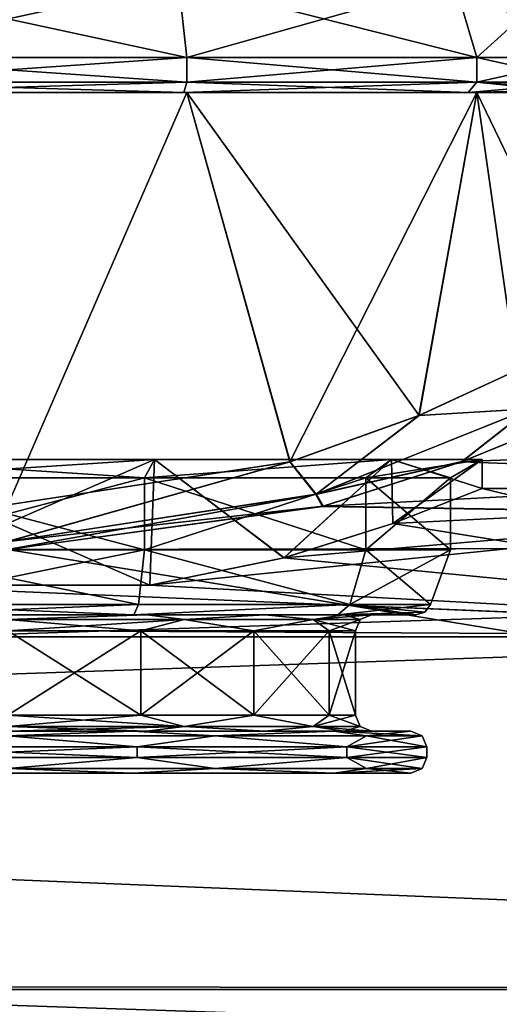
# Model space of a CAD drawing. Header units: metres. Extents: x -150 to 150, y -127 to 84.
# Tile 28 of 35: x 77 to 86, y 11 to 30. Entities that reach past the tile are written whole.
import ezdxf

# ---------------------------------------------------------------- set-up
doc = ezdxf.new("R2010")
doc.units = ezdxf.units.M
doc.layers.add('solid_26009713_SW0001', color=7, linetype='CONTINUOUS')

msp = doc.modelspace()

# ---------------------------------------------------------------- linework, layer by layer
at = {"layer": 'solid_26009713_SW0001'}
for points in [[(79.737823, 30.6, -9.964662), (79.899246, 29.164444, -10.461602), (73.100754, 29.164444, -10.461602)], [(73.262177, 30.6, -9.964662), (79.737823, 30.6, -9.964662), (73.100754, 29.164444, -10.461602)], [(73.262177, 30.6, 9.964662), (73.100754, 29.164444, 10.461602), (79.899246, 29.164444, 10.461602)], [(79.737823, 30.6, 9.964662), (73.262177, 30.6, 9.964662), (79.899246, 29.164444, 10.461602)], [(79.737823, 30.6, -9.964662), (84.97644, 30.6, -6.158563), (79.899246, 29.164444, -10.461602)], [(79.737823, 30.6, 9.964662), (79.899246, 29.164444, 10.461602), (85.39917, 29.164444, 6.465666)], [(84.97644, 30.6, 6.158563), (79.737823, 30.6, 9.964662), (85.39917, 29.164444, 6.465666)], [(84.97644, 30.6, -6.158563), (85.39917, 29.164444, -6.465666), (79.899246, 29.164444, -10.461602)], [(84.97644, 30.6, 6.158563), (85.39917, 29.164444, 6.465666), (87.5, 29.164444)], [(84.97644, 30.6, 6.158563), (87.5, 29.164444), (86.977501, 30.6)], [(84.97644, 30.6, -6.158563), (86.977501, 30.6), (85.39917, 29.164444, -6.465666)], [(86.977501, 30.6), (87.5, 29.164444), (85.39917, 29.164444, -6.465666)], [(73.100815, 28.700001, -10.461622), (73.100754, 29.164444, -10.461602), (79.899246, 29.164444, -10.461602)], [(79.899185, 28.700001, 10.461622), (79.899246, 29.164444, 10.461602), (73.100754, 29.164444, 10.461602)], [(73.100815, 28.700001, 10.461622), (79.899185, 28.700001, 10.461622), (73.100754, 29.164444, 10.461602)], [(79.899185, 28.700001, -10.461622), (73.100815, 28.700001, -10.461622), (79.899246, 29.164444, -10.461602)], [(79.899185, 28.700001, -10.461622), (79.899246, 29.164444, -10.461602), (85.39917, 29.164444, -6.465666)], [(85.399185, 28.700001, -6.465639), (79.899185, 28.700001, -10.461622), (85.39917, 29.164444, -6.465666)], [(79.899185, 28.700001, 10.461622), (85.399185, 28.700001, 6.465639), (79.899246, 29.164444, 10.461602)], [(85.399185, 28.700001, 6.465639), (85.39917, 29.164444, 6.465666), (79.899246, 29.164444, 10.461602)], [(85.39917, 29.164444, 6.465666), (87.5, 28.700001), (87.5, 29.164444)], [(85.399185, 28.700001, 6.465639), (87.5, 28.700001), (85.39917, 29.164444, 6.465666)], [(85.399185, 28.700001, -6.465639), (85.39917, 29.164444, -6.465666), (87.5, 29.164444)], [(85.399185, 28.700001, -6.465639), (87.5, 29.164444), (87.5, 28.700001)], [(73.100815, 28.700001, 10.461622), (73.162605, 28.5, 10.271405), (79.837395, 28.5, 10.271405)], [(73.100815, 28.700001, 10.461622), (79.837395, 28.5, 10.271405), (79.899185, 28.700001, 10.461622)], [(79.899185, 28.700001, -10.461622), (73.162605, 28.5, -10.271405), (73.100815, 28.700001, -10.461622)], [(79.899185, 28.700001, -10.461622), (79.837395, 28.5, -10.271405), (73.162605, 28.5, -10.271405)], [(79.899185, 28.700001, 10.461622), (79.837395, 28.5, 10.271405), (85.237396, 28.5, 6.348061)], [(85.399185, 28.700001, -6.465639), (85.237396, 28.5, -6.348061), (79.837395, 28.5, -10.271405)], [(85.399185, 28.700001, -6.465639), (79.837395, 28.5, -10.271405), (79.899185, 28.700001, -10.461622)], [(79.899185, 28.700001, 10.461622), (85.237396, 28.5, 6.348061), (85.399185, 28.700001, 6.465639)], [(85.399185, 28.700001, 6.465639), (85.237396, 28.5, 6.348061), (87.300003, 28.5)], [(85.399185, 28.700001, -6.465639), (87.5, 28.700001), (85.237396, 28.5, -6.348061)], [(87.441422, 28.558578), (85.237396, 28.5, -6.348061), (87.5, 28.700001)], [(87.441422, 28.558578), (87.300003, 28.5), (85.237396, 28.5, -6.348061)], [(87.441422, 28.558578), (85.399185, 28.700001, 6.465639), (87.300003, 28.5)], [(87.441422, 28.558578), (87.5, 28.700001), (85.399185, 28.700001, 6.465639)], [(73.162605, 28.5, -10.271405), (79.8992, 28.5, -10.461618), (73.1008, 28.5, -10.461618)], [(76.499176, 20.688141, -11.136356), (73.1008, 28.5, -10.461618), (79.8992, 28.5, -10.461618)], [(79.837395, 28.5, 10.271405), (73.1008, 28.5, 10.461618), (79.8992, 28.5, 10.461618)], [(76.500519, 20.688131, 11.136356), (79.8992, 28.5, 10.461618), (73.1008, 28.5, 10.461618)], [(79.837395, 28.5, 10.271405), (73.162605, 28.5, 10.271405), (73.1008, 28.5, 10.461618)], [(73.162605, 28.5, -10.271405), (79.837395, 28.5, -10.271405), (79.8992, 28.5, -10.461618)], [(81.851563, 21.501755, -9.750033), (76.499176, 20.688141, -11.136356), (79.8992, 28.5, -10.461618)], [(76.500519, 20.688131, 11.136356), (81.854828, 21.502754, 9.748219), (79.8992, 28.5, 10.461618)], [(79.837395, 28.5, -10.271405), (85.399193, 28.5, -6.465622), (79.8992, 28.5, -10.461618)], [(79.837395, 28.5, -10.271405), (85.237396, 28.5, -6.348061), (85.399193, 28.5, -6.465622)], [(79.837395, 28.5, 10.271405), (79.8992, 28.5, 10.461618), (85.399193, 28.5, 6.465622)], [(85.237396, 28.5, 6.348061), (79.837395, 28.5, 10.271405), (85.399193, 28.5, 6.465622)], [(81.851563, 21.501755, -9.750033), (79.8992, 28.5, -10.461618), (85.399193, 28.5, -6.465622)], [(84.303757, 22.383125, 7.903277), (85.399193, 28.5, 6.465622), (79.8992, 28.5, 10.461618)], [(81.854828, 21.502754, 9.748219), (84.303757, 22.383125, 7.903277), (79.8992, 28.5, 10.461618)], [(84.300552, 22.381762, -7.906467), (81.851563, 21.501755, -9.750033), (85.399193, 28.5, -6.465622)], [(86.151459, 23.2309, -5.466372), (84.300552, 22.381762, -7.906467), (85.399193, 28.5, -6.465622)], [(84.303757, 22.383125, 7.903277), (86.152397, 23.231434, 5.464688), (85.399193, 28.5, 6.465622)], [(85.237396, 28.5, -6.348061), (87.300003, 28.5), (85.399193, 28.5, -6.465622)], [(85.237396, 28.5, 6.348061), (85.399193, 28.5, 6.465622), (87.5, 28.5)], [(87.300003, 28.5), (85.237396, 28.5, 6.348061), (87.5, 28.5)], [(87.300003, 28.5), (87.5, 28.5), (85.399193, 28.5, -6.465622)], [(86.151459, 23.2309, -5.466372), (85.399193, 28.5, -6.465622), (87.5, 28.5)], [(87.57885, 23.982548), (87.5, 28.5), (85.399193, 28.5, 6.465622)], [(86.152397, 23.231434, 5.464688), (87.57885, 23.982548), (85.399193, 28.5, 6.465622)], [(86.393196, 22.505672, -5.649095), (84.300552, 22.381762, -7.906467), (86.151459, 23.2309, -5.466372)], [(86.397064, 22.507635, 5.642362), (86.152397, 23.231434, 5.464688), (84.303757, 22.383125, 7.903277)], [(127.5, 23), (85.119942, 21.509228, 8.145741), (82.482635, 20.662401, 10.102732)], [(127.5, 19.918585, 11.5), (127.5, 23), (82.482635, 20.662401, 10.102732)], [(127.5, 23), (87.074936, 22.303188, 5.618521), (85.119942, 21.509228, 8.145741)], [(82.342735, 20.886047, -9.813262), (86.393196, 22.505672, -5.649095), (85.109474, 21.505312, -8.156073)], [(82.342735, 20.886047, -9.813262), (84.300552, 22.381762, -7.906467), (86.393196, 22.505672, -5.649095)], [(86.397064, 22.507635, 5.642362), (82.353973, 20.889498, 9.806463), (85.119942, 21.509228, 8.145741)], [(86.397064, 22.507635, 5.642362), (84.303757, 22.383125, 7.903277), (82.353973, 20.889498, 9.806463)], [(86.393196, 22.505672, -5.649095), (87.069069, 22.300629, -5.628675), (85.109474, 21.505312, -8.156073)], [(86.397064, 22.507635, 5.642362), (85.119942, 21.509228, 8.145741), (87.074936, 22.303188, 5.618521)], [(82.342735, 20.886047, -9.813262), (81.851563, 21.501755, -9.750033), (84.300552, 22.381762, -7.906467)], [(82.353973, 20.889498, 9.806463), (84.303757, 22.383125, 7.903277), (81.854828, 21.502754, 9.748219)], [(85.109474, 21.505312, -8.156073), (87.069069, 22.300629, -5.628675), (127.5, 19.918585, -11.5)], [(73.718849, 21.54641, -8.559508), (73.805557, 19.164024, -8.587209), (79.194946, 19.164097, -8.587048)], [(73.718849, 21.54641, -8.559508), (79.194946, 19.164097, -8.587048), (79.281151, 21.54641, -8.559508)], [(79.281151, 21.54641, 8.559508), (73.805122, 19.164087, 8.58707), (73.718849, 21.54641, 8.559508)], [(73.718849, 21.54641, -8.559508), (79.281151, 21.54641, -8.559508), (73.904221, 21.200001, -7.988863)], [(73.718849, 21.54641, 8.559508), (73.904221, 21.200001, 7.988863), (79.095779, 21.200001, 7.988863)], [(79.281151, 21.54641, 8.559508), (73.718849, 21.54641, 8.559508), (79.095779, 21.200001, 7.988863)], [(79.281151, 21.54641, 8.559508), (79.19445, 19.164026, 8.587205), (73.805122, 19.164087, 8.58707)], [(79.281151, 21.54641, -8.559508), (79.095779, 21.200001, -7.988863), (73.904221, 21.200001, -7.988863)], [(76.493469, 19.992407, -11.435158), (76.499176, 20.688141, -11.136356), (81.851563, 21.501755, -9.750033)], [(76.493469, 19.992407, -11.435158), (81.851563, 21.501755, -9.750033), (82.342735, 20.886047, -9.813262)], [(76.506668, 19.992397, 11.435163), (81.854828, 21.502754, 9.748219), (76.500519, 20.688131, 11.136356)], [(82.353973, 20.889498, 9.806463), (81.854828, 21.502754, 9.748219), (76.506668, 19.992397, 11.435163)], [(83.781151, 21.54641, -5.290067), (83.295784, 21.200001, -4.937341), (79.095779, 21.200001, -7.988863)], [(79.281151, 21.54641, -8.559508), (83.781151, 21.54641, -5.290067), (79.095779, 21.200001, -7.988863)], [(83.781151, 21.54641, 5.290067), (79.095779, 21.200001, 7.988863), (83.295784, 21.200001, 4.937341)], [(83.781151, 21.54641, 5.290067), (79.281151, 21.54641, 8.559508), (79.095779, 21.200001, 7.988863)], [(79.281151, 21.54641, 8.559508), (81.740494, 19.684078, 7.316903), (79.19445, 19.164026, 8.587205)], [(79.281151, 21.54641, -8.559508), (79.194946, 19.164097, -8.587048), (81.7407, 19.684134, -7.316755)], [(79.281151, 21.54641, -8.559508), (81.7407, 19.684134, -7.316755), (83.781151, 21.54641, -5.290067)], [(83.781151, 21.54641, 5.290067), (81.740494, 19.684078, 7.316903), (79.281151, 21.54641, 8.559508)], [(83.781151, 21.54641, 5.290067), (83.804993, 20.331333, 5.257083), (81.740494, 19.684078, 7.316903)], [(83.781151, 21.54641, -5.290067), (81.7407, 19.684134, -7.316755), (83.805313, 20.331448, -5.256638)], [(82.342735, 20.886047, -9.813262), (85.109474, 21.505312, -8.156073), (82.468941, 20.658709, -10.110279)], [(82.353973, 20.889498, 9.806463), (82.482635, 20.662401, 10.102732), (85.119942, 21.509228, 8.145741)], [(82.468941, 20.658709, -10.110279), (85.109474, 21.505312, -8.156073), (127.5, 19.918585, -11.5)], [(85.5, 21.54641), (84.900002, 21.200001), (83.295784, 21.200001, -4.937341)], [(83.781151, 21.54641, 5.290067), (83.295784, 21.200001, 4.937341), (84.900002, 21.200001)], [(83.781151, 21.54641, -5.290067), (85.5, 21.54641), (83.295784, 21.200001, -4.937341)], [(83.781151, 21.54641, -5.290067), (83.805313, 20.331448, -5.256638), (85.5, 21)], [(83.781151, 21.54641, -5.290067), (85.5, 21), (85.5, 21.54641)], [(83.781151, 21.54641, 5.290067), (85.5, 21.54641), (83.804993, 20.331333, 5.257083)], [(83.781151, 21.54641, 5.290067), (84.900002, 21.200001), (85.5, 21.54641)], [(85.5, 21.54641), (85.5, 21), (83.804993, 20.331333, 5.257083)], [(79.095779, 21.200001, -7.988863), (79.095779, 19.836365, -7.988863), (73.904221, 19.836365, -7.988863)], [(73.904221, 21.200001, -7.988863), (79.095779, 21.200001, -7.988863), (73.904221, 19.836365, -7.988863)], [(79.095779, 19.836365, 7.988863), (79.095779, 21.200001, 7.988863), (73.904221, 21.200001, 7.988863)], [(73.904221, 19.836365, 7.988863), (79.095779, 19.836365, 7.988863), (73.904221, 21.200001, 7.988863)], [(83.295784, 21.200001, -4.937341), (83.295784, 19.836365, -4.937341), (79.095779, 19.836365, -7.988863)], [(79.095779, 21.200001, -7.988863), (83.295784, 21.200001, -4.937341), (79.095779, 19.836365, -7.988863)], [(83.295784, 19.836365, 4.937341), (83.295784, 21.200001, 4.937341), (79.095779, 21.200001, 7.988863)], [(79.095779, 19.836365, 7.988863), (83.295784, 19.836365, 4.937341), (79.095779, 21.200001, 7.988863)], [(84.900002, 21.200001), (84.900002, 19.836365), (83.295784, 19.836365, -4.937341)], [(83.295784, 21.200001, -4.937341), (84.900002, 21.200001), (83.295784, 19.836365, -4.937341)], [(83.295784, 21.200001, 4.937341), (84.900002, 19.836365), (84.900002, 21.200001)], [(83.295784, 19.836365, 4.937341), (84.900002, 19.836365), (83.295784, 21.200001, 4.937341)], [(97.199997, 21), (81.7407, 19.684134, -7.316755), (79.194946, 19.164097, -8.587048)], [(97.199997, 18.186556, -10.499961), (97.199997, 21), (79.194946, 19.164097, -8.587048)], [(97.199997, 21), (83.805313, 20.331448, -5.256638), (81.7407, 19.684134, -7.316755)], [(97.199997, 18.186556, 10.499961), (83.804993, 20.331333, 5.257083), (85.5, 21)], [(97.199997, 21), (85.5, 21), (83.805313, 20.331448, -5.256638)], [(97.199997, 18.186556, 10.499961), (85.5, 21), (97.199997, 21)], [(76.493469, 19.992407, -11.435158), (82.342735, 20.886047, -9.813262), (76.497032, 19.842798, -11.630279)], [(82.342735, 20.886047, -9.813262), (82.468941, 20.658709, -10.110279), (76.497032, 19.842798, -11.630279)], [(82.353973, 20.889498, 9.806463), (76.506668, 19.992397, 11.435163), (82.482635, 20.662401, 10.102732)], [(76.497032, 19.842798, -11.630279), (82.468941, 20.658709, -10.110279), (127.5, 19.918585, -11.5)], [(127.5, 19.918585, 11.5), (82.482635, 20.662401, 10.102732), (76.502487, 19.842793, 11.630288)], [(76.506668, 19.992397, 11.435163), (76.502487, 19.842793, 11.630288), (82.482635, 20.662401, 10.102732)], [(97.199997, 18.186556, 10.499961), (81.740494, 19.684078, 7.316903), (83.804993, 20.331333, 5.257083)], [(127.5, 19.918585, 11.5), (76.502487, 19.842793, 11.630288), (-127.5, 11.5, 19.918585)], [(127.5, 11.5, 19.918585), (127.5, 19.918585, 11.5), (-127.5, 11.5, 19.918585)], [(-76.502968, 19.842798, -11.630279), (76.497032, 19.842798, -11.630279), (127.5, 11.5, -19.918585)], [(0.001222, 11.62192, -19.847694), (-76.502968, 19.842798, -11.630279), (127.5, 11.5, -19.918585)], [(74.021111, 18.797394, -7.629227), (73.904221, 19.836365, -7.988863), (79.095779, 19.836365, -7.988863)], [(78.978889, 18.797394, 7.629227), (79.095779, 19.836365, 7.988863), (73.904221, 19.836365, 7.988863)], [(74.021111, 18.797394, 7.629227), (78.978889, 18.797394, 7.629227), (73.904221, 19.836365, 7.988863)], [(78.978889, 18.797394, -7.629227), (74.021111, 18.797394, -7.629227), (79.095779, 19.836365, -7.988863)], [(76.497032, 19.842798, -11.630279), (127.5, 19.918585, -11.5), (127.5, 11.5, -19.918585)], [(82.989815, 18.797394, -4.715115), (78.978889, 18.797394, -7.629227), (79.095779, 19.836365, -7.988863)], [(78.978889, 18.797394, 7.629227), (82.989815, 18.797394, 4.715115), (79.095779, 19.836365, 7.988863)], [(82.989815, 18.797394, -4.715115), (79.095779, 19.836365, -7.988863), (83.295784, 19.836365, -4.937341)], [(82.989815, 18.797394, 4.715115), (83.295784, 19.836365, 4.937341), (79.095779, 19.836365, 7.988863)], [(82.989815, 18.797394, -4.715115), (83.295784, 19.836365, -4.937341), (84.900002, 19.836365)], [(82.989815, 18.797394, -4.715115), (84.900002, 19.836365), (84.521843, 18.797394)], [(82.989815, 18.797394, 4.715115), (84.521843, 18.797394), (83.295784, 19.836365, 4.937341)], [(84.521843, 18.797394), (84.900002, 19.836365), (83.295784, 19.836365, 4.937341)], [(97.199997, 18.186556, 10.499961), (79.19445, 19.164026, 8.587205), (81.740494, 19.684078, 7.316903)], [(97.199997, 18.186556, 10.499961), (-128, 18.18647, 10.50011), (-79.194878, 19.164087, 8.58707)], [(97.199997, 18.186556, -10.499961), (73.805557, 19.164024, -8.587209), (-128, 18.18647, -10.50011)], [(97.199997, 18.186556, 10.499961), (-79.194878, 19.164087, 8.58707), (-73.80555, 19.164026, 8.587205)], [(97.199997, 18.186556, 10.499961), (-73.80555, 19.164026, 8.587205), (73.805122, 19.164087, 8.58707)], [(73.805122, 19.164087, 8.58707), (79.19445, 19.164026, 8.587205), (97.199997, 18.186556, 10.499961)], [(97.199997, 18.186556, -10.499961), (79.194946, 19.164097, -8.587048), (73.805557, 19.164024, -8.587209)], [(74.021111, 18.797394, 7.629227), (74.108009, 18.6, 7.361045), (78.891991, 18.6, 7.361046)], [(74.021111, 18.797394, 7.629227), (78.891991, 18.6, 7.361046), (78.978889, 18.797394, 7.629227)], [(78.978889, 18.797394, -7.629227), (74.108009, 18.6, -7.361046), (74.021111, 18.797394, -7.629227)], [(78.978889, 18.797394, -7.629227), (78.891991, 18.6, -7.361045), (74.108009, 18.6, -7.361046)], [(82.989815, 18.797394, 4.715115), (78.891991, 18.6, 7.361046), (82.762344, 18.6, 4.548587)], [(78.978889, 18.797394, 7.629227), (78.891991, 18.6, 7.361046), (82.989815, 18.797394, 4.715115)], [(82.989815, 18.797394, -4.715115), (82.762352, 18.6, -4.548584), (78.891991, 18.6, -7.361045)], [(82.989815, 18.797394, -4.715115), (78.891991, 18.6, -7.361045), (78.978889, 18.797394, -7.629227)], [(82.989815, 18.797394, 4.715115), (82.762344, 18.6, 4.548587), (84.239937, 18.6)], [(82.989815, 18.797394, -4.715115), (84.521843, 18.797394), (82.762352, 18.6, -4.548584)], [(84.41201, 18.654255), (82.762352, 18.6, -4.548584), (84.521843, 18.797394)], [(84.41201, 18.654255), (82.989815, 18.797394, 4.715115), (84.239937, 18.6)], [(84.41201, 18.654255), (84.521843, 18.797394), (82.989815, 18.797394, 4.715115)], [(76.499962, 18.6, 6.9), (78.891991, 18.6, 7.361046), (74.108009, 18.6, 7.361045)], [(76.500038, 18.6, -6.9), (74.108009, 18.6, -7.361046), (78.891991, 18.6, -7.361045)], [(76.499962, 18.6, 6.9), (79.140511, 18.6, 6.37477), (78.891991, 18.6, 7.361046)], [(76.5, 18.512133, 6.687868), (79.140511, 18.6, 6.37477), (76.499962, 18.6, 6.9)], [(76.5, 18.512133, 6.687868), (79.843933, 18.512133, 5.791863), (79.140511, 18.6, 6.37477)], [(76.5, 18.512133, -6.687868), (76.500038, 18.6, -6.9), (79.140579, 18.6, -6.374743)], [(79.843933, 18.512133, -5.791863), (76.5, 18.512133, -6.687868), (79.140579, 18.6, -6.374743)], [(79.843933, 18.512133, -5.791863), (79.025711, 18.299999, -6.097605), (76.5, 18.299999, -6.6)], [(79.843933, 18.512133, -5.791863), (76.5, 18.299999, -6.6), (76.5, 18.512133, -6.687868)], [(76.5, 18.512133, 6.687868), (76.5, 18.299999, 6.6), (79.025711, 18.299999, 6.097605)], [(76.5, 18.512133, 6.687868), (79.025711, 18.299999, 6.097605), (79.843933, 18.512133, 5.791863)], [(79.140579, 18.6, -6.374743), (76.500038, 18.6, -6.9), (78.891991, 18.6, -7.361045)], [(81.379143, 18.6, 4.878928), (82.762344, 18.6, 4.548587), (78.891991, 18.6, 7.361046)], [(79.140511, 18.6, 6.37477), (81.379143, 18.6, 4.878928), (78.891991, 18.6, 7.361046)], [(79.140579, 18.6, -6.374743), (78.891991, 18.6, -7.361045), (82.762352, 18.6, -4.548584)], [(79.843933, 18.512133, -5.791863), (81.166901, 18.299999, -4.666905), (79.025711, 18.299999, -6.097605)], [(79.843933, 18.512133, 5.791863), (79.025711, 18.299999, 6.097605), (81.166908, 18.299999, 4.666905)], [(79.843933, 18.512133, 5.791863), (81.379143, 18.6, 4.878928), (79.140511, 18.6, 6.37477)], [(81.379196, 18.6, -4.878878), (79.140579, 18.6, -6.374743), (82.762352, 18.6, -4.548584)], [(79.843933, 18.512133, -5.791863), (79.140579, 18.6, -6.374743), (81.379196, 18.6, -4.878878)], [(79.843933, 18.512133, 5.791863), (82.291862, 18.512133, 3.343934), (81.379143, 18.6, 4.878928)], [(82.291862, 18.512133, -3.343934), (79.843933, 18.512133, -5.791863), (81.379196, 18.6, -4.878878)], [(82.291862, 18.512133, -3.343934), (81.166901, 18.299999, -4.666905), (79.843933, 18.512133, -5.791863)], [(79.843933, 18.512133, 5.791863), (81.166908, 18.299999, 4.666905), (82.291862, 18.512133, 3.343934)], [(82.291862, 18.512133, -3.343934), (82.597603, 18.299999, -2.525711), (81.166901, 18.299999, -4.666905)], [(82.291862, 18.512133, 3.343934), (81.166908, 18.299999, 4.666905), (82.597603, 18.299999, 2.525711)], [(81.379143, 18.6, 4.878928), (82.874886, 18.6, 2.640239), (82.762344, 18.6, 4.548587)], [(82.291862, 18.512133, 3.343934), (82.874886, 18.6, 2.640239), (81.379143, 18.6, 4.878928)], [(82.874908, 18.6, -2.640171), (81.379196, 18.6, -4.878878), (82.762352, 18.6, -4.548584)], [(82.291862, 18.512133, -3.343934), (81.379196, 18.6, -4.878878), (82.874908, 18.6, -2.640171)], [(82.291862, 18.512133, -3.343934), (82.874908, 18.6, -2.640171), (83.400002, 18.6)], [(83.187866, 18.512133), (82.291862, 18.512133, -3.343934), (83.400002, 18.6)], [(82.291862, 18.512133, 3.343934), (83.187866, 18.512133), (82.874886, 18.6, 2.640239)], [(82.291862, 18.512133, 3.343934), (82.597603, 18.299999, 2.525711), (83.099998, 18.299999)], [(82.291862, 18.512133, 3.343934), (83.099998, 18.299999), (83.187866, 18.512133)], [(83.187866, 18.512133), (82.597603, 18.299999, -2.525711), (82.291862, 18.512133, -3.343934)], [(83.187866, 18.512133), (83.099998, 18.299999), (82.597603, 18.299999, -2.525711)], [(83.400002, 18.6), (84.239937, 18.6), (82.762344, 18.6, 4.548587)], [(82.874886, 18.6, 2.640239), (83.400002, 18.6), (82.762344, 18.6, 4.548587)], [(84.41201, 18.654255), (84.239937, 18.6), (82.762352, 18.6, -4.548584)], [(82.874908, 18.6, -2.640171), (82.762352, 18.6, -4.548584), (84.239937, 18.6)], [(83.187866, 18.512133), (83.400002, 18.6), (82.874886, 18.6, 2.640239)], [(82.874908, 18.6, -2.640171), (84.239937, 18.6), (83.400002, 18.6)], [(79.025711, 18.299999, -6.097605), (79.025711, 16.700001, -6.097605), (76.5, 16.700001, -6.6)], [(76.5, 18.299999, -6.6), (79.025711, 18.299999, -6.097605), (76.5, 16.700001, -6.6)], [(76.5, 18.299999, 6.6), (76.5, 16.700001, 6.6), (79.025711, 16.700001, 6.097605)], [(79.025711, 18.299999, 6.097605), (76.5, 18.299999, 6.6), (79.025711, 16.700001, 6.097605)], [(81.166901, 18.299999, -4.666905), (81.166901, 16.700001, -4.666905), (79.025711, 16.700001, -6.097605)], [(79.025711, 18.299999, -6.097605), (81.166901, 18.299999, -4.666905), (79.025711, 16.700001, -6.097605)], [(79.025711, 18.299999, 6.097605), (79.025711, 16.700001, 6.097605), (81.166908, 16.700001, 4.666905)], [(81.166908, 18.299999, 4.666905), (79.025711, 18.299999, 6.097605), (81.166908, 16.700001, 4.666905)], [(82.597603, 18.299999, -2.525711), (82.597603, 16.700001, -2.525711), (81.166901, 16.700001, -4.666905)], [(81.166901, 18.299999, -4.666905), (82.597603, 18.299999, -2.525711), (81.166901, 16.700001, -4.666905)], [(81.166908, 18.299999, 4.666905), (81.166908, 16.700001, 4.666905), (82.597603, 16.700001, 2.525711)], [(82.597603, 18.299999, 2.525711), (81.166908, 18.299999, 4.666905), (82.597603, 16.700001, 2.525711)], [(83.099998, 18.299999), (83.099998, 16.700001), (82.597603, 16.700001, -2.525711)], [(82.597603, 18.299999, -2.525711), (83.099998, 18.299999), (82.597603, 16.700001, -2.525711)], [(82.597603, 18.299999, 2.525711), (83.099998, 16.700001), (83.099998, 18.299999)], [(82.597603, 18.299999, 2.525711), (82.597603, 16.700001, 2.525711), (83.099998, 16.700001)], [(97.199997, 18.186556, -10.499961), (-128, 18.18647, -10.50011), (-128, 10.500185, -18.18642)], [(97.199997, 10.499961, -18.186556), (97.199997, 18.186556, -10.499961), (-128, 10.500185, -18.18642)], [(97.199997, 18.186556, 10.499961), (97.199997, 10.499961, 18.186556), (-128, 18.18647, 10.50011)], [(97.199997, 10.499961, 18.186556), (-128, 10.500185, 18.18642), (-128, 18.18647, 10.50011)], [(76.5, 16.487867, -6.687868), (76.5, 16.700001, -6.6), (79.025711, 16.700001, -6.097605)], [(79.843933, 16.487867, -5.791863), (76.5, 16.487867, -6.687868), (79.025711, 16.700001, -6.097605)], [(79.843933, 16.487867, 5.791863), (79.025711, 16.700001, 6.097605), (76.5, 16.700001, 6.6)], [(76.5, 16.487867, 6.687868), (79.843933, 16.487867, 5.791863), (76.5, 16.700001, 6.6)], [(79.843933, 16.487867, -5.791863), (79.025711, 16.700001, -6.097605), (81.166901, 16.700001, -4.666905)], [(79.843933, 16.487867, 5.791863), (81.166908, 16.700001, 4.666905), (79.025711, 16.700001, 6.097605)], [(82.291862, 16.487867, -3.343934), (79.843933, 16.487867, -5.791863), (81.166901, 16.700001, -4.666905)], [(79.843933, 16.487867, 5.791863), (82.291862, 16.487867, 3.343934), (81.166908, 16.700001, 4.666905)], [(82.291862, 16.487867, -3.343934), (81.166901, 16.700001, -4.666905), (82.597603, 16.700001, -2.525711)], [(82.291862, 16.487867, 3.343934), (82.597603, 16.700001, 2.525711), (81.166908, 16.700001, 4.666905)], [(82.291862, 16.487867, -3.343934), (82.597603, 16.700001, -2.525711), (83.099998, 16.700001)], [(83.187866, 16.487867), (82.291862, 16.487867, -3.343934), (83.099998, 16.700001)], [(82.291862, 16.487867, 3.343934), (83.187866, 16.487867), (82.597603, 16.700001, 2.525711)], [(83.187866, 16.487867), (83.099998, 16.700001), (82.597603, 16.700001, 2.525711)], [(76.5, 16.487867, 6.687868), (76.499969, 16.4, 6.9), (79.140518, 16.4, 6.374767)], [(79.843933, 16.487867, -5.791863), (76.500031, 16.4, -6.9), (76.5, 16.487867, -6.687868)], [(76.5, 16.487867, 6.687868), (79.140518, 16.4, 6.374767), (79.843933, 16.487867, 5.791863)], [(79.843933, 16.487867, -5.791863), (79.140579, 16.4, -6.374743), (76.500031, 16.4, -6.9)], [(79.843933, 16.487867, 5.791863), (79.140518, 16.4, 6.374767), (81.37915, 16.4, 4.878921)], [(79.843933, 16.487867, -5.791863), (81.379196, 16.4, -4.878876), (79.140579, 16.4, -6.374743)], [(82.291862, 16.487867, -3.343934), (81.379196, 16.4, -4.878876), (79.843933, 16.487867, -5.791863)], [(79.843933, 16.487867, 5.791863), (81.37915, 16.4, 4.878921), (82.291862, 16.487867, 3.343934)], [(82.291862, 16.487867, 3.343934), (81.37915, 16.4, 4.878921), (82.874886, 16.4, 2.640226)], [(82.291862, 16.487867, -3.343934), (82.874916, 16.4, -2.640166), (81.379196, 16.4, -4.878876)], [(82.291862, 16.487867, 3.343934), (82.874886, 16.4, 2.640226), (83.400002, 16.4)], [(82.291862, 16.487867, 3.343934), (83.400002, 16.4), (83.187866, 16.487867)], [(83.187866, 16.487867), (82.874916, 16.4, -2.640166), (82.291862, 16.487867, -3.343934)], [(83.187866, 16.487867), (83.400002, 16.4), (82.874916, 16.4, -2.640166)], [(76.5, 16.312132, -7.862132), (78.956688, 16.1, -7.560899), (74.043312, 16.1, -7.560899)], [(76.5, 16.312132, 7.862132), (74.043312, 16.1, 7.560899), (78.956688, 16.1, 7.560899)], [(76.500031, 16.4, -6.9), (78.863892, 16.4, -7.27561), (74.13607, 16.4, -7.275596)], [(76.5, 16.312132, -7.862132), (74.13607, 16.4, -7.275596), (78.863892, 16.4, -7.27561)], [(76.499969, 16.4, 6.9), (74.136108, 16.4, 7.27561), (78.86393, 16.4, 7.275596)], [(76.5, 16.312132, 7.862132), (78.86393, 16.4, 7.275596), (74.136108, 16.4, 7.27561)], [(79.140518, 16.4, 6.374767), (76.499969, 16.4, 6.9), (78.86393, 16.4, 7.275596)], [(80.431068, 16.312132, -6.808806), (76.5, 16.312132, -7.862132), (78.863892, 16.4, -7.27561)], [(76.5, 16.312132, 7.862132), (80.431068, 16.312132, 6.808806), (78.86393, 16.4, 7.275596)], [(80.431068, 16.312132, -6.808806), (78.956688, 16.1, -7.560899), (76.5, 16.312132, -7.862132)], [(76.5, 16.312132, 7.862132), (78.956688, 16.1, 7.560899), (80.431068, 16.312132, 6.808806)], [(76.500031, 16.4, -6.9), (79.140579, 16.4, -6.374743), (78.863892, 16.4, -7.27561)], [(81.379196, 16.4, -4.878876), (82.689049, 16.4, -4.496463), (78.863892, 16.4, -7.27561)], [(80.431068, 16.312132, -6.808806), (78.863892, 16.4, -7.27561), (82.689049, 16.4, -4.496463)], [(79.140579, 16.4, -6.374743), (81.379196, 16.4, -4.878876), (78.863892, 16.4, -7.27561)], [(79.140518, 16.4, 6.374767), (78.86393, 16.4, 7.275596), (82.689072, 16.4, 4.496427)], [(80.431068, 16.312132, 6.808806), (82.689072, 16.4, 4.496427), (78.86393, 16.4, 7.275596)], [(80.431068, 16.312132, -6.808806), (82.931686, 16.1, -4.672893), (78.956688, 16.1, -7.560899)], [(80.431068, 16.312132, 6.808806), (78.956688, 16.1, 7.560899), (82.931686, 16.1, 4.672894)], [(81.37915, 16.4, 4.878921), (79.140518, 16.4, 6.374767), (82.689072, 16.4, 4.496427)], [(83.308807, 16.312132, -3.931066), (80.431068, 16.312132, -6.808806), (82.689049, 16.4, -4.496463)], [(80.431068, 16.312132, 6.808806), (83.308807, 16.312132, 3.931066), (82.689072, 16.4, 4.496427)], [(83.308807, 16.312132, -3.931066), (82.931686, 16.1, -4.672893), (80.431068, 16.312132, -6.808806)], [(80.431068, 16.312132, 6.808806), (82.931686, 16.1, 4.672894), (83.308807, 16.312132, 3.931066)], [(82.874886, 16.4, 2.640226), (81.37915, 16.4, 4.878921), (82.689072, 16.4, 4.496427)], [(81.379196, 16.4, -4.878876), (82.874916, 16.4, -2.640166), (82.689049, 16.4, -4.496463)], [(83.400002, 16.4), (84.150002, 16.4), (82.689049, 16.4, -4.496463)], [(83.308807, 16.312132, -3.931066), (82.689049, 16.4, -4.496463), (84.150002, 16.4)], [(82.874916, 16.4, -2.640166), (83.400002, 16.4), (82.689049, 16.4, -4.496463)], [(82.874886, 16.4, 2.640226), (82.689072, 16.4, 4.496427), (84.150002, 16.4)], [(84.362129, 16.312132), (84.150002, 16.4), (82.689072, 16.4, 4.496427)], [(83.308807, 16.312132, 3.931066), (84.362129, 16.312132), (82.689072, 16.4, 4.496427)], [(82.874886, 16.4, 2.640226), (84.150002, 16.4), (83.400002, 16.4)], [(84.362129, 16.312132), (84.449997, 16.1), (82.931686, 16.1, -4.672893)], [(83.308807, 16.312132, 3.931066), (82.931686, 16.1, 4.672894), (84.449997, 16.1)], [(84.362129, 16.312132), (82.931686, 16.1, -4.672893), (83.308807, 16.312132, -3.931066)], [(84.362129, 16.312132), (83.308807, 16.312132, -3.931066), (84.150002, 16.4)], [(83.308807, 16.312132, 3.931066), (84.449997, 16.1), (84.362129, 16.312132)], [(74.043312, 15.9, -7.560899), (74.043312, 16.1, -7.560899), (78.956688, 16.1, -7.560899)], [(78.956688, 15.9, -7.560899), (74.043312, 15.9, -7.560899), (78.956688, 16.1, -7.560899)], [(78.956688, 15.9, 7.560899), (78.956688, 16.1, 7.560899), (74.043312, 16.1, 7.560899)], [(74.043312, 15.9, 7.560899), (78.956688, 15.9, 7.560899), (74.043312, 16.1, 7.560899)], [(78.956688, 15.9, -7.560899), (78.956688, 16.1, -7.560899), (82.931686, 16.1, -4.672893)], [(82.931686, 15.9, -4.672893), (78.956688, 15.9, -7.560899), (82.931686, 16.1, -4.672893)], [(82.931686, 15.9, 4.672894), (82.931686, 16.1, 4.672894), (78.956688, 16.1, 7.560899)], [(78.956688, 15.9, 7.560899), (82.931686, 15.9, 4.672894), (78.956688, 16.1, 7.560899)], [(82.931686, 15.9, -4.672893), (82.931686, 16.1, -4.672893), (84.449997, 16.1)], [(84.449997, 15.9), (82.931686, 15.9, -4.672893), (84.449997, 16.1)], [(82.931686, 16.1, 4.672894), (84.449997, 15.9), (84.449997, 16.1)], [(82.931686, 15.9, 4.672894), (84.449997, 15.9), (82.931686, 16.1, 4.672894)], [(76.5, 15.687868, -7.862132), (74.043312, 15.9, -7.560899), (78.956688, 15.9, -7.560899)], [(76.5, 15.687868, 7.862132), (78.956688, 15.9, 7.560899), (74.043312, 15.9, 7.560899)], [(80.431068, 15.687868, -6.808806), (76.5, 15.687868, -7.862132), (78.956688, 15.9, -7.560899)], [(76.5, 15.687868, 7.862132), (80.431068, 15.687868, 6.808806), (78.956688, 15.9, 7.560899)], [(80.431068, 15.687868, -6.808806), (78.956688, 15.9, -7.560899), (82.931686, 15.9, -4.672893)], [(80.431068, 15.687868, 6.808806), (82.931686, 15.9, 4.672894), (78.956688, 15.9, 7.560899)], [(83.308807, 15.687868, -3.931066), (80.431068, 15.687868, -6.808806), (82.931686, 15.9, -4.672893)], [(80.431068, 15.687868, 6.808806), (83.308807, 15.687868, 3.931066), (82.931686, 15.9, 4.672894)], [(83.308807, 15.687868, -3.931066), (82.931686, 15.9, -4.672893), (84.449997, 15.9)], [(84.362129, 15.687868), (84.449997, 15.9), (82.931686, 15.9, 4.672894)], [(83.308807, 15.687868, 3.931066), (84.362129, 15.687868), (82.931686, 15.9, 4.672894)], [(84.362129, 15.687868), (83.308807, 15.687868, -3.931066), (84.449997, 15.9)], [(76.5, 15.687868, -7.862132), (78.863884, 15.6, -7.275611), (74.136063, 15.6, -7.275594)], [(76.5, 15.687868, 7.862132), (74.136116, 15.6, 7.275611), (78.863937, 15.6, 7.275594)], [(76.5, 15.687868, 7.862132), (78.863937, 15.6, 7.275594), (80.431068, 15.687868, 6.808806)], [(80.431068, 15.687868, -6.808806), (78.863884, 15.6, -7.275611), (76.5, 15.687868, -7.862132)], [(80.431068, 15.687868, -6.808806), (82.689049, 15.6, -4.496464), (78.863884, 15.6, -7.275611)], [(80.431068, 15.687868, 6.808806), (78.863937, 15.6, 7.275594), (82.689079, 15.6, 4.496418)], [(80.431068, 15.687868, 6.808806), (82.689079, 15.6, 4.496418), (83.308807, 15.687868, 3.931066)], [(83.308807, 15.687868, -3.931066), (82.689049, 15.6, -4.496464), (80.431068, 15.687868, -6.808806)], [(84.362129, 15.687868), (84.150002, 15.6), (82.689049, 15.6, -4.496464)], [(84.362129, 15.687868), (82.689049, 15.6, -4.496464), (83.308807, 15.687868, -3.931066)], [(83.308807, 15.687868, 3.931066), (82.689079, 15.6, 4.496418), (84.150002, 15.6)], [(83.308807, 15.687868, 3.931066), (84.150002, 15.6), (84.362129, 15.687868)], [(82.689079, 15.6, 4.496418), (70.310951, 15.6, 4.496464), (68.849998, 15.6)], [(84.150002, 15.6), (82.689079, 15.6, 4.496418), (68.849998, 15.6)], [(70.310921, 15.6, -4.496418), (84.150002, 15.6), (68.849998, 15.6)], [(70.310921, 15.6, -4.496418), (82.689049, 15.6, -4.496464), (84.150002, 15.6)], [(70.310921, 15.6, -4.496418), (74.136063, 15.6, -7.275594), (82.689049, 15.6, -4.496464)], [(78.863937, 15.6, 7.275594), (74.136116, 15.6, 7.275611), (70.310951, 15.6, 4.496464)], [(82.689079, 15.6, 4.496418), (78.863937, 15.6, 7.275594), (70.310951, 15.6, 4.496464)], [(74.136063, 15.6, -7.275594), (78.863884, 15.6, -7.275611), (82.689049, 15.6, -4.496464)], [(5.969501, 10.100268, -20.663605), (0.001222, 11.62192, -19.847694), (127.5, 11.5, -19.918585)], [(127.5, 11.5, 19.918585), (-127.5, 11.5, 19.918585), (-127.5, 0, 23)], [(127.5, 0, 23), (127.5, 11.5, 19.918585), (-127.5, 0, 23)], [(5.969501, 10.100268, -20.663605), (127.5, 11.5, -19.918585), (127.5, 0, -23)]]:
    msp.add_3dface(points, dxfattribs=at)

doc.saveas('drawing.dxf')
